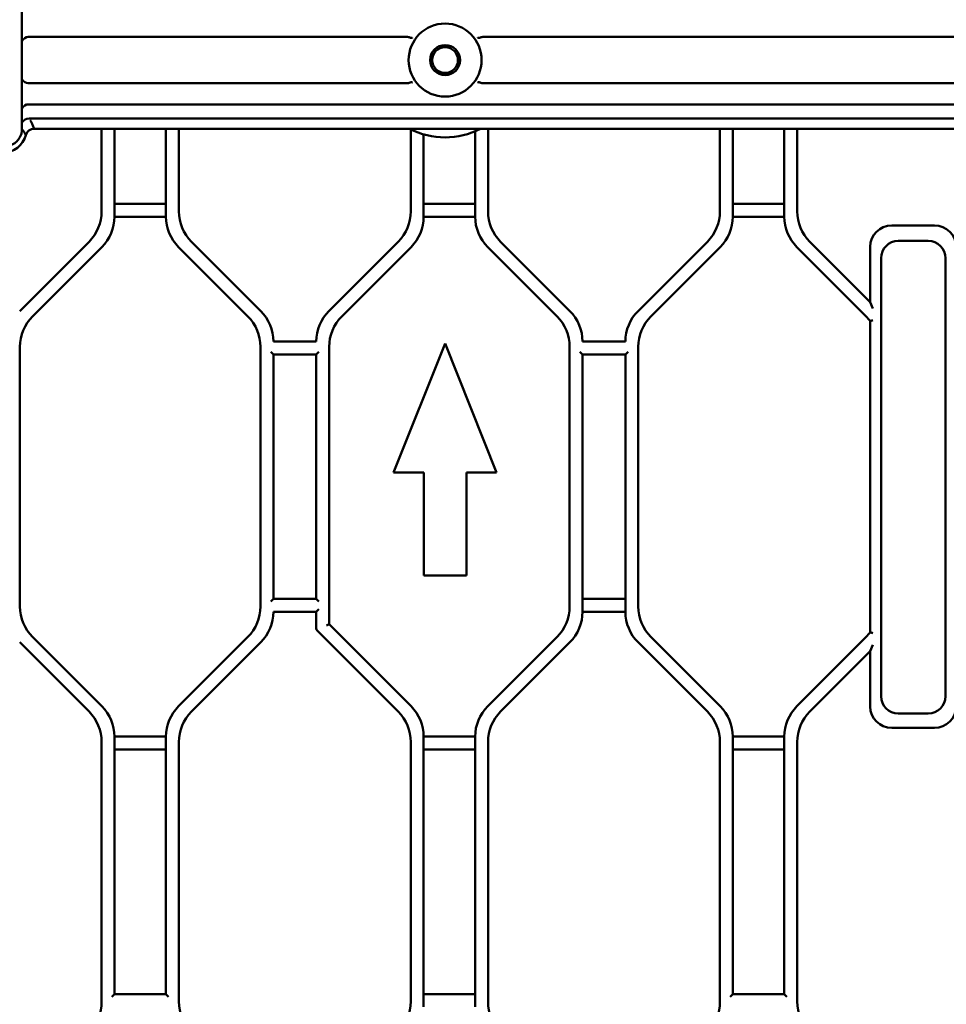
# Model space of a CAD drawing. Header units: millimetres. Extents: x 0 to 14369, y -869 to 2970.
# Tile 199 of 256: x 1211 to 1319, y 2277 to 2391. Entities that reach past the tile are written whole.
import ezdxf

# ---------------------------------------------------------------- set-up
doc = ezdxf.new("R2010")
doc.units = ezdxf.units.MM
doc.header["$LTSCALE"] = 10
doc.layers.add('Bemaßung (ISO)', color=7, linetype='Continuous', lineweight=25)
doc.layers.add('Sichtbar (ISO)', color=7, linetype='Continuous', lineweight=50)
doc.styles.add('Notiztext (DIN)', font='isocpeur.ttf')
doc.dimstyles.new('Standard (DIN)', dxfattribs={"dimscale": 10, "dimtxt": 3.5, "dimasz": 2.5, "dimexe": 3.175, "dimexo": 0.8, "dimgap": 0.8, "dimtad": 1, "dimrnd": 1e-08, "dimzin": 0, "dimtxsty": 'Notiztext (DIN)', "dimcen": 0.09, "dimdle": 10, "dimclrd": 256, "dimclre": 256, "dimclrt": 256, "dimadec": 0, "dimazin": 0, "dimtfac": 1, "dimtmove": 0, "dimatfit": 3, "dimfxl": 1, "dimtolj": 1, "dimtzin": 0, "dimlwd": -1, "dimlwe": -1, "dimarcsym": 0})

# ---------------------------------------------------------------- blocks, each defined once
blk = doc.blocks.new('*D13')
at = {"layer": 'Bemaßung (ISO)', "transparency": 16777216}
for p, q in [((1297.65, 2633.51), (1541.4, 2633.51)), ((1509.65, 1658.51), (1509.65, 2608.51)), ((1293.8, 1633.51), (1541.4, 1633.51))]:
    blk.add_line(p, q, dxfattribs=at)
for points in [[(1505.49, 2608.51), (1513.82, 2608.51), (1509.65, 2633.51)], [(1505.49, 1658.51), (1513.82, 1658.51), (1509.65, 1633.51)]]:
    blk.add_solid(points, dxfattribs=at)
at = {"layer": 'Defpoints', "color": 0, "transparency": 16777216}
for p in [(1289.65, 2633.51), (1509.65, 2633.51), (1285.8, 1633.51)]:
    blk.add_point(p, dxfattribs=at)
at = {"layer": 'Bemaßung (ISO)', "transparency": 16777216, "insert": (1459.65, 2060.89), "char_height": 35, "attachment_point": 1, "rotation": 90, "style": 'Notiztext (DIN)'}
blk.add_mtext('\\A1;1000,00', dxfattribs=at)
blk = doc.blocks.new('*D16')
at = {"layer": 'Bemaßung (ISO)', "transparency": 16777216}
for p, q in [((1319.75, 2563.11), (1623.5, 2563.11)), ((1591.75, 1734.91), (1591.75, 2538.11)), ((1319.75, 1709.91), (1623.5, 1709.91))]:
    blk.add_line(p, q, dxfattribs=at)
for points in [[(1587.59, 2538.11), (1595.92, 2538.11), (1591.75, 2563.11)], [(1587.59, 1734.91), (1595.92, 1734.91), (1591.75, 1709.91)]]:
    blk.add_solid(points, dxfattribs=at)
at = {"layer": 'Defpoints', "color": 0, "transparency": 16777216}
for p in [(1311.75, 2563.11), (1591.75, 2563.11), (1311.75, 1709.91)]:
    blk.add_point(p, dxfattribs=at)
at = {"layer": 'Bemaßung (ISO)', "transparency": 16777216, "insert": (1541.75, 2072.64), "char_height": 35, "attachment_point": 1, "rotation": 90, "style": 'Notiztext (DIN)'}
blk.add_mtext('\\A1;853,20', dxfattribs=at)

msp = doc.modelspace()

# ---------------------------------------------------------------- linework, layer by layer
at = {"layer": 'Sichtbar (ISO)'}
for p, q in [((1210.883, 2378.458), (1210.883, 2394.57)), ((1211.619, 2389.202), (1255.801, 2389.202)), ((1264.509, 2389.202), (1326.382, 2389.202)), ((1255.801, 2383.826), (1211.619, 2383.826)), ((1326.382, 2383.826), (1264.509, 2383.826)), ((1260.154, 2381.36), (1211.617, 2381.36)), ((1325.881, 2381.36), (1260.154, 2381.36)), ((1211.704, 2379.7), (1325.881, 2379.7)), ((1210.875, 2378.476), (1210.875, 2378.476)), ((1212.304, 2378.514), (1325.171, 2378.514)), ((1220.155, 2378.514), (1220.155, 2368.896)), ((1220.155, 2378.514), (1220.155, 2368.896)), ((1221.655, 2368.274), (1221.655, 2378.514)), ((1221.655, 2378.514), (1221.655, 2368.274)), ((1227.655, 2378.514), (1227.655, 2368.274)), ((1227.655, 2368.274), (1227.655, 2378.514)), ((1229.155, 2368.896), (1229.155, 2378.514)), ((1229.155, 2368.896), (1229.155, 2378.514)), ((1256.155, 2378.452), (1256.155, 2368.896)), ((1256.155, 2378.452), (1256.155, 2368.896)), ((1257.655, 2368.274), (1257.655, 2377.868)), ((1257.655, 2377.868), (1257.655, 2368.274)), ((1263.655, 2378.222), (1263.655, 2368.274)), ((1263.655, 2368.274), (1263.655, 2378.222)), ((1265.155, 2368.896), (1265.155, 2378.514)), ((1265.155, 2368.896), (1265.155, 2378.514)), ((1292.155, 2378.514), (1292.155, 2368.896)), ((1292.155, 2378.514), (1292.155, 2368.896)), ((1293.655, 2368.274), (1293.655, 2378.514)), ((1293.655, 2378.514), (1293.655, 2368.274)), ((1299.655, 2378.514), (1299.655, 2368.274)), ((1299.655, 2368.274), (1299.655, 2378.514)), ((1301.155, 2368.896), (1301.155, 2378.514)), ((1301.155, 2378.514), (1301.155, 2368.896)), ((1227.655, 2369.774), (1221.655, 2369.774)), ((1221.655, 2369.774), (1227.655, 2369.774)), ((1263.655, 2369.774), (1257.655, 2369.774)), ((1257.655, 2369.774), (1263.655, 2369.774)), ((1299.655, 2369.774), (1293.655, 2369.774)), ((1293.655, 2369.774), (1299.655, 2369.774)), ((1221.655, 2368.274), (1227.655, 2368.274)), ((1227.655, 2368.274), (1221.655, 2368.274)), ((1257.655, 2368.274), (1263.655, 2368.274)), ((1263.655, 2368.274), (1257.655, 2368.274)), ((1293.655, 2368.274), (1299.655, 2368.274)), ((1299.655, 2368.274), (1293.655, 2368.274)), ((1317.155, 2367.264), (1312.155, 2367.264)), ((1312.155, 2367.264), (1317.155, 2367.264)), ((1218.69, 2365.36), (1210.619, 2357.289)), ((1218.69, 2365.36), (1210.619, 2357.289)), ((1238.69, 2357.289), (1230.619, 2365.36)), ((1238.69, 2357.289), (1230.619, 2365.36)), ((1254.69, 2365.36), (1246.619, 2357.289)), ((1254.69, 2365.36), (1246.619, 2357.289)), ((1274.69, 2357.289), (1266.619, 2365.36)), ((1274.69, 2357.289), (1266.619, 2365.36)), ((1290.69, 2365.36), (1282.619, 2357.289)), ((1290.69, 2365.36), (1282.619, 2357.289)), ((1309.655, 2358.325), (1302.619, 2365.36)), ((1302.619, 2365.36), (1309.655, 2358.325)), ((1312.914, 2365.453), (1316.414, 2365.453)), ((1316.414, 2365.453), (1312.914, 2365.453)), ((1212.119, 2356.668), (1220.19, 2364.739)), ((1220.19, 2364.739), (1212.119, 2356.668)), ((1229.119, 2364.739), (1237.19, 2356.668)), ((1237.19, 2356.668), (1229.119, 2364.739)), ((1248.119, 2356.668), (1256.19, 2364.739)), ((1256.19, 2364.739), (1248.119, 2356.668)), ((1265.119, 2364.739), (1273.19, 2356.668)), ((1273.19, 2356.668), (1265.119, 2364.739)), ((1284.119, 2356.668), (1292.19, 2364.739)), ((1292.19, 2364.739), (1284.119, 2356.668)), ((1301.119, 2364.739), (1309.19, 2356.668)), ((1309.19, 2356.668), (1301.119, 2364.739)), ((1309.655, 2364.764), (1309.655, 2358.325)), ((1309.655, 2358.325), (1309.655, 2364.764)), ((1310.914, 2312.453), (1310.914, 2363.453)), ((1310.914, 2363.453), (1310.914, 2312.453)), ((1318.414, 2363.453), (1318.414, 2312.453)), ((1318.414, 2312.453), (1318.414, 2363.453)), ((1309.955, 2357.6), (1309.655, 2358.325)), ((1309.655, 2358.325), (1309.955, 2357.6)), ((1309.655, 2356.132), (1309.655, 2319.896)), ((1309.655, 2319.896), (1309.655, 2356.132)), ((1245.155, 2353.753), (1240.155, 2353.753)), ((1260.155, 2353.514), (1254.155, 2338.514)), ((1254.155, 2338.514), (1260.155, 2353.514)), ((1266.155, 2338.514), (1260.155, 2353.514)), ((1260.155, 2353.514), (1266.155, 2338.514)), ((1281.155, 2353.753), (1276.155, 2353.753)), ((1210.655, 2322.896), (1210.655, 2353.132)), ((1210.655, 2353.132), (1210.655, 2322.896)), ((1238.655, 2353.132), (1238.655, 2322.896)), ((1238.655, 2322.896), (1238.655, 2353.132)), ((1239.855, 2352.553), (1240.155, 2352.253)), ((1240.155, 2323.774), (1240.155, 2352.253)), ((1240.155, 2352.253), (1240.155, 2323.774)), ((1240.155, 2352.253), (1245.155, 2352.253)), ((1245.155, 2352.253), (1245.455, 2352.553)), ((1245.155, 2352.253), (1245.155, 2323.774)), ((1245.155, 2323.774), (1245.155, 2352.253)), ((1246.655, 2320.825), (1246.655, 2353.132)), ((1246.655, 2353.132), (1246.655, 2320.825)), ((1274.655, 2353.132), (1274.655, 2322.896)), ((1274.655, 2322.896), (1274.655, 2353.132)), ((1275.855, 2352.553), (1276.155, 2352.253)), ((1276.155, 2322.274), (1276.155, 2352.253)), ((1276.155, 2352.253), (1276.155, 2322.274)), ((1276.155, 2352.253), (1281.155, 2352.253)), ((1281.155, 2352.253), (1281.455, 2352.553)), ((1281.155, 2352.253), (1281.155, 2322.274)), ((1281.155, 2322.274), (1281.155, 2352.253)), ((1282.655, 2322.896), (1282.655, 2353.132)), ((1282.655, 2353.132), (1282.655, 2322.896)), ((1254.155, 2338.514), (1257.68, 2338.514)), ((1257.68, 2338.514), (1254.155, 2338.514)), ((1257.68, 2338.514), (1257.68, 2326.514)), ((1257.68, 2326.514), (1257.68, 2338.514)), ((1262.63, 2338.514), (1266.155, 2338.514)), ((1262.63, 2326.514), (1262.63, 2338.514)), ((1266.155, 2338.514), (1262.63, 2338.514)), ((1262.63, 2338.514), (1262.63, 2326.514)), ((1257.68, 2326.514), (1262.63, 2326.514)), ((1262.63, 2326.514), (1257.68, 2326.514)), ((1240.155, 2323.774), (1239.855, 2323.474)), ((1245.155, 2323.774), (1240.155, 2323.774)), ((1245.455, 2323.474), (1245.155, 2323.774)), ((1281.155, 2323.774), (1276.155, 2323.774)), ((1276.155, 2323.774), (1281.155, 2323.774)), ((1245.155, 2322.274), (1245.455, 2322.574)), ((1240.155, 2322.274), (1245.155, 2322.274)), ((1245.155, 2322.274), (1245.155, 2320.327)), ((1245.155, 2322.274), (1245.155, 2320.327)), ((1276.155, 2322.274), (1281.155, 2322.274)), ((1281.155, 2322.274), (1276.155, 2322.274)), ((1246.355, 2320.7), (1246.655, 2320.825)), ((1246.655, 2320.825), (1246.355, 2320.7)), ((1256.19, 2311.289), (1246.655, 2320.825)), ((1246.655, 2320.825), (1256.19, 2311.289)), ((1220.19, 2311.289), (1212.119, 2319.36)), ((1212.119, 2319.36), (1220.19, 2311.289)), ((1237.19, 2319.36), (1229.119, 2311.289)), ((1229.119, 2311.289), (1237.19, 2319.36)), ((1245.243, 2320.115), (1254.69, 2310.668)), ((1245.243, 2320.115), (1254.69, 2310.668)), ((1273.19, 2319.36), (1265.119, 2311.289)), ((1265.119, 2311.289), (1273.19, 2319.36)), ((1292.19, 2311.289), (1284.119, 2319.36)), ((1284.119, 2319.36), (1292.19, 2311.289)), ((1309.19, 2319.36), (1301.119, 2311.289)), ((1301.119, 2311.289), (1309.19, 2319.36)), ((1210.619, 2318.739), (1218.69, 2310.668)), ((1218.69, 2310.668), (1210.619, 2318.739)), ((1230.619, 2310.668), (1238.69, 2318.739)), ((1230.619, 2310.668), (1238.69, 2318.739)), ((1266.619, 2310.668), (1274.69, 2318.739)), ((1274.69, 2318.739), (1266.619, 2310.668)), ((1282.619, 2318.739), (1290.69, 2310.668)), ((1290.69, 2310.668), (1282.619, 2318.739)), ((1309.655, 2317.703), (1309.955, 2318.427)), ((1309.655, 2317.703), (1309.955, 2318.427)), ((1302.619, 2310.668), (1309.655, 2317.703)), ((1309.655, 2317.703), (1302.619, 2310.668)), ((1309.655, 2317.703), (1309.655, 2311.264)), ((1309.655, 2311.264), (1309.655, 2317.703)), ((1316.414, 2310.453), (1312.914, 2310.453)), ((1312.914, 2310.453), (1316.414, 2310.453)), ((1312.155, 2308.764), (1317.155, 2308.764)), ((1317.155, 2308.764), (1312.155, 2308.764)), ((1221.655, 2277.774), (1221.655, 2307.753)), ((1227.655, 2307.753), (1221.655, 2307.753)), ((1221.655, 2307.753), (1221.655, 2277.774)), ((1221.655, 2307.753), (1227.655, 2307.753)), ((1227.655, 2307.753), (1227.655, 2277.774)), ((1227.655, 2277.774), (1227.655, 2307.753)), ((1257.655, 2276.274), (1257.655, 2307.753)), ((1263.655, 2307.753), (1257.655, 2307.753)), ((1257.655, 2307.753), (1257.655, 2276.274)), ((1257.655, 2307.753), (1263.655, 2307.753)), ((1263.655, 2307.753), (1263.655, 2276.274)), ((1263.655, 2276.274), (1263.655, 2307.753)), ((1293.655, 2277.774), (1293.655, 2307.753)), ((1299.655, 2307.753), (1293.655, 2307.753)), ((1293.655, 2307.753), (1293.655, 2277.774)), ((1293.655, 2307.753), (1299.655, 2307.753)), ((1299.655, 2307.753), (1299.655, 2277.774)), ((1299.655, 2277.774), (1299.655, 2307.753)), ((1220.155, 2307.132), (1220.155, 2276.896)), ((1220.155, 2276.896), (1220.155, 2307.132)), ((1229.155, 2276.896), (1229.155, 2307.132)), ((1229.155, 2276.896), (1229.155, 2307.132)), ((1256.155, 2307.132), (1256.155, 2276.896)), ((1256.155, 2307.132), (1256.155, 2276.896)), ((1265.155, 2276.896), (1265.155, 2307.132)), ((1265.155, 2307.132), (1265.155, 2276.896)), ((1292.155, 2307.132), (1292.155, 2276.896)), ((1292.155, 2276.896), (1292.155, 2307.132)), ((1301.155, 2276.896), (1301.155, 2307.132)), ((1301.155, 2307.132), (1301.155, 2276.896)), ((1221.655, 2306.253), (1227.655, 2306.253)), ((1227.655, 2306.253), (1221.655, 2306.253)), ((1257.655, 2306.253), (1263.655, 2306.253)), ((1263.655, 2306.253), (1257.655, 2306.253)), ((1293.655, 2306.253), (1299.655, 2306.253)), ((1299.655, 2306.253), (1293.655, 2306.253)), ((1221.655, 2277.774), (1221.355, 2277.474)), ((1227.655, 2277.774), (1221.655, 2277.774)), ((1227.955, 2277.474), (1227.655, 2277.774)), ((1263.655, 2277.774), (1257.655, 2277.774)), ((1257.655, 2277.774), (1263.655, 2277.774)), ((1293.655, 2277.774), (1293.355, 2277.474)), ((1299.655, 2277.774), (1293.655, 2277.774)), ((1299.955, 2277.474), (1299.655, 2277.774))]:
    msp.add_line(p, q, dxfattribs=at)
for radius in [4.25, 1.75, 1.5]:
    msp.add_circle((1260.155, 2386.514), radius, dxfattribs=at)
for centre, radius, start, end in [((1208.655, 2378.514), 2.786, 270, 344.693), ((1260.155, 2386.514), 9, 242.73396, 297.26604), ((1260.155, 2386.514), 9, 242.73396, 297.26604), ((1215.155, 2368.896), 5, 315, 0), ((1215.155, 2368.896), 5, 315, 0), ((1234.155, 2368.896), 5, 180, 225), ((1234.155, 2368.896), 5, 180, 225), ((1251.155, 2368.896), 5, 315, 0), ((1251.155, 2368.896), 5, 315, 0), ((1270.155, 2368.896), 5, 180, 225), ((1270.155, 2368.896), 5, 180, 225), ((1287.155, 2368.896), 5, 315, 0), ((1287.155, 2368.896), 5, 315, 0), ((1306.155, 2368.896), 5, 180, 225), ((1306.155, 2368.896), 5, 180, 225), ((1216.655, 2368.274), 5, 315, 0), ((1216.655, 2368.274), 5, 315, 0), ((1232.655, 2368.274), 5, 180, 225), ((1232.655, 2368.274), 5, 180, 225), ((1252.655, 2368.274), 5, 315, 0), ((1252.655, 2368.274), 5, 315, 0), ((1268.655, 2368.274), 5, 180, 225), ((1268.655, 2368.274), 5, 180, 225), ((1288.655, 2368.274), 5, 315, 0), ((1288.655, 2368.274), 5, 315, 0), ((1304.655, 2368.274), 5, 180, 225), ((1304.655, 2368.274), 5, 180, 225), ((1312.155, 2364.764), 2.5, 90, 180), ((1312.155, 2364.764), 2.5, 90, 180), ((1317.155, 2364.764), 2.5, 0, 90), ((1317.155, 2364.764), 2.5, 0, 90), ((1312.914, 2363.453), 2, 90, 180), ((1312.914, 2363.453), 2, 90, 180), ((1316.414, 2363.453), 2, 0, 90), ((1316.414, 2363.453), 2, 0, 90), ((1235.155, 2353.753), 5, 0, 45), ((1235.155, 2353.753), 5, 0, 45), ((1250.155, 2353.753), 5, 135, 180), ((1250.155, 2353.753), 5, 135, 180), ((1271.155, 2353.753), 5, 0, 45), ((1271.155, 2353.753), 5, 0, 45), ((1286.155, 2353.753), 5, 135, 180), ((1286.155, 2353.753), 5, 135, 180), ((1215.655, 2353.132), 5, 135, 180), ((1215.655, 2353.132), 5, 135, 180), ((1233.655, 2353.132), 5, 0, 45), ((1233.655, 2353.132), 5, 0, 45), ((1251.655, 2353.132), 5, 135, 180), ((1251.655, 2353.132), 5, 135, 180), ((1269.655, 2353.132), 5, 0, 45), ((1269.655, 2353.132), 5, 0, 45), ((1287.655, 2353.132), 5, 135, 180), ((1287.655, 2353.132), 5, 135, 180), ((1305.655, 2353.132), 5, 36.8699, 45), ((1305.655, 2353.132), 5, 36.8699, 45), ((1215.655, 2322.896), 5, 180, 225), ((1215.655, 2322.896), 5, 180, 225), ((1233.655, 2322.896), 5, 315, 0), ((1233.655, 2322.896), 5, 315, 0), ((1269.655, 2322.896), 5, 315, 0), ((1269.655, 2322.896), 5, 315, 0), ((1287.655, 2322.896), 5, 180, 225), ((1287.655, 2322.896), 5, 180, 225), ((1235.155, 2322.274), 5, 315, 0), ((1235.155, 2322.274), 5, 315, 0), ((1271.155, 2322.274), 5, 315, 0), ((1271.155, 2322.274), 5, 315, 0), ((1286.155, 2322.274), 5, 180, 225), ((1286.155, 2322.274), 5, 180, 225), ((1245.455, 2320.327), 0.3, 180, 225), ((1245.455, 2320.327), 0.3, 180, 225), ((1305.655, 2322.896), 5, 315, 323.1301), ((1305.655, 2322.896), 5, 315, 323.1301), ((1312.914, 2312.453), 2, 180, 270), ((1312.914, 2312.453), 2, 180, 270), ((1316.414, 2312.453), 2, 270, 0), ((1316.414, 2312.453), 2, 270, 0), ((1216.655, 2307.753), 5, 0, 45), ((1216.655, 2307.753), 5, 0, 45), ((1232.655, 2307.753), 5, 135, 180), ((1232.655, 2307.753), 5, 135, 180), ((1252.655, 2307.753), 5, 0, 45), ((1252.655, 2307.753), 5, 0, 45), ((1268.655, 2307.753), 5, 135, 180), ((1268.655, 2307.753), 5, 135, 180), ((1288.655, 2307.753), 5, 0, 45), ((1288.655, 2307.753), 5, 0, 45), ((1304.655, 2307.753), 5, 135, 180), ((1304.655, 2307.753), 5, 135, 180), ((1312.155, 2311.264), 2.5, 180, 270), ((1312.155, 2311.264), 2.5, 180, 270), ((1317.155, 2311.264), 2.5, 270, 0), ((1317.155, 2311.264), 2.5, 270, 0), ((1215.155, 2307.132), 5, 0, 45), ((1215.155, 2307.132), 5, 0, 45), ((1234.155, 2307.132), 5, 135, 180), ((1234.155, 2307.132), 5, 135, 180), ((1251.155, 2307.132), 5, 0, 45), ((1251.155, 2307.132), 5, 0, 45), ((1270.155, 2307.132), 5, 135, 180), ((1270.155, 2307.132), 5, 135, 180), ((1287.155, 2307.132), 5, 0, 45), ((1287.155, 2307.132), 5, 0, 45), ((1306.155, 2307.132), 5, 135, 180), ((1306.155, 2307.132), 5, 135, 180), ((1215.155, 2276.896), 5, 315, 0), ((1215.155, 2276.896), 5, 315, 0), ((1234.155, 2276.896), 5, 180, 225), ((1234.155, 2276.896), 5, 180, 225), ((1251.155, 2276.896), 5, 315, 0), ((1251.155, 2276.896), 5, 315, 0), ((1270.155, 2276.896), 5, 180, 225), ((1270.155, 2276.896), 5, 180, 225), ((1287.155, 2276.896), 5, 315, 0), ((1287.155, 2276.896), 5, 315, 0), ((1306.155, 2276.896), 5, 180, 225), ((1306.155, 2276.896), 5, 180, 225)]:
    msp.add_arc(centre, radius, start, end, dxfattribs=at)
for centre, major_axis, ratio, start_param, end_param in [((1211.656, 2387.787), (0.074, -1.413), 0.7066218, 3.1045771, 3.9494362), ((1211.656, 2385.24), (0.074, 1.413), 0.7066218, 2.3337491, 3.1786082), ((1211.656, 2379.834), (-0.069, 1.525), 0.6549692, 6.2534117, 7.0957455), ((1211.706, 2378.739), (0.96, 0.289), 0.9546086, 1.2931004, 2.2585786)]:
    msp.add_ellipse(centre, major_axis=major_axis, ratio=ratio, start_param=start_param, end_param=end_param, dxfattribs=at)
for points, knots in [([(1255.801, 2389.202), (1255.835, 2389.202), (1255.875, 2389.198), (1255.937, 2389.187), (1255.969, 2389.178), (1255.998, 2389.165), (1256.002, 2389.164), (1256.006, 2389.162)], [-0.277287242, -0.277287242, -0.277287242, -0.277287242, -0.267053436, -0.267053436, -0.258263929, -0.258263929, -0.256931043, -0.256931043, -0.256931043, -0.256931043]), ([(1256.347, 2389.126), (1256.347, 2389.126), (1256.347, 2389.125), (1256.334, 2389.11), (1256.318, 2389.1), (1256.276, 2389.089), (1256.251, 2389.088), (1256.193, 2389.095), (1256.16, 2389.103), (1256.087, 2389.127), (1256.048, 2389.143), (1256.006, 2389.162)], [-0.000283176, -0.000283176, -0.000283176, -0.000283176, 0, 0, 0.014742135, 0.014742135, 0.029441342, 0.029441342, 0.044222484, 0.044222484, 0.059160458, 0.059160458, 0.059160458, 0.059160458]), ([(1264.304, 2389.162), (1264.265, 2389.144), (1264.227, 2389.129), (1264.155, 2389.106), (1264.121, 2389.099), (1264.062, 2389.092), (1264.038, 2389.093), (1263.997, 2389.101), (1263.981, 2389.109), (1263.966, 2389.121), (1263.964, 2389.124), (1263.962, 2389.126)], [0.000001, 0.000001, 0.000001, 0.000001, 0.013939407, 0.013939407, 0.02866991, 0.02866991, 0.042582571, 0.042582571, 0.056265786, 0.056265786, 0.059009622, 0.059009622, 0.059009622, 0.059009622]), ([(1264.509, 2389.202), (1264.475, 2389.202), (1264.434, 2389.198), (1264.373, 2389.187), (1264.34, 2389.178), (1264.311, 2389.165), (1264.307, 2389.164), (1264.304, 2389.162)], [-0.277287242, -0.277287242, -0.277287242, -0.277287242, -0.267053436, -0.267053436, -0.258263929, -0.258263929, -0.256931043, -0.256931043, -0.256931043, -0.256931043]), ([(1256.006, 2383.866), (1256.002, 2383.864), (1255.998, 2383.862), (1255.969, 2383.85), (1255.937, 2383.841), (1255.875, 2383.829), (1255.835, 2383.826), (1255.801, 2383.826)], [0.256931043, 0.256931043, 0.256931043, 0.256931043, 0.258263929, 0.258263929, 0.267053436, 0.267053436, 0.277287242, 0.277287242, 0.277287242, 0.277287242]), ([(1256.347, 2383.902), (1256.347, 2383.902), (1256.347, 2383.902), (1256.336, 2383.916), (1256.32, 2383.925), (1256.278, 2383.935), (1256.253, 2383.936), (1256.194, 2383.93), (1256.161, 2383.923), (1256.087, 2383.9), (1256.047, 2383.885), (1256.006, 2383.866)], [-0.059005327, -0.059005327, -0.059005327, -0.059005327, -0.058723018, -0.058723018, -0.044109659, -0.044109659, -0.029507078, -0.029507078, -0.01474427, -0.01474427, -0.000001, -0.000001, -0.000001, -0.000001]), ([(1263.962, 2383.902), (1263.964, 2383.904), (1263.966, 2383.907), (1263.98, 2383.919), (1263.997, 2383.927), (1264.037, 2383.935), (1264.062, 2383.935), (1264.121, 2383.929), (1264.155, 2383.921), (1264.227, 2383.899), (1264.265, 2383.884), (1264.304, 2383.866)], [-0.002738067, -0.002738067, -0.002738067, -0.002738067, 0, 0, 0.013609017, 0.013609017, 0.027447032, 0.027447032, 0.042193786, 0.042193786, 0.056146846, 0.056146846, 0.056146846, 0.056146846]), ([(1264.509, 2383.826), (1264.475, 2383.826), (1264.434, 2383.829), (1264.373, 2383.841), (1264.34, 2383.85), (1264.311, 2383.862), (1264.307, 2383.864), (1264.304, 2383.866)], [0.108165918, 0.108165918, 0.108165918, 0.108165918, 0.118398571, 0.118398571, 0.127188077, 0.127188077, 0.128520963, 0.128520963, 0.128520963, 0.128520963]), ([(1211.841, 2379.51), (1211.89, 2379.427), (1211.936, 2379.344), (1211.98, 2379.261), (1212.046, 2379.136), (1212.105, 2379.012), (1212.16, 2378.887), (1212.214, 2378.763), (1212.262, 2378.638), (1212.304, 2378.514)], [0.00000039, 0.00000039, 0.00000039, 0.00000039, 0.25, 0.25, 0.25, 0.625, 0.625, 0.625, 0.99999913, 0.99999913, 0.99999913, 0.99999913]), ([(1210.883, 2378.458), (1210.883, 2378.405), (1210.881, 2378.352), (1210.874, 2378.26), (1210.869, 2378.221), (1210.859, 2378.152), (1210.854, 2378.123), (1210.832, 2378.006), (1210.808, 2377.92), (1210.712, 2377.637), (1210.61, 2377.447), (1210.357, 2377.117), (1210.204, 2376.971), (1209.86, 2376.732), (1209.664, 2376.636), (1209.257, 2376.511), (1209.042, 2376.479), (1208.83, 2376.479)], [0, 0, 0, 0, 0.01583112, 0.01583112, 0.02770047, 0.02770047, 0.03660059, 0.03660059, 0.06335767, 0.06335767, 0.12625497, 0.12625497, 0.18817254, 0.18817254, 0.25212741, 0.25212741, 0.31586448, 0.31586448, 0.31586448, 0.31586448]), ([(1211.342, 2377.778), (1211.291, 2377.875), (1211.181, 2378.067), (1211.023, 2378.294), (1210.918, 2378.425), (1210.883, 2378.466)], [0.00000085, 0.00000085, 0.00000085, 0.00000085, 0.375, 0.75, 0.93093244, 0.93093244, 0.93093244, 0.93093244]), ([(1212.304, 2378.514), (1212.194, 2378.509), (1212.083, 2378.492), (1211.872, 2378.427), (1211.773, 2378.378), (1211.603, 2378.247), (1211.535, 2378.17), (1211.419, 2377.989), (1211.374, 2377.885), (1211.342, 2377.779)], [-0.13129783, -0.13129783, -0.13129783, -0.13129783, -0.09787484, -0.09787484, -0.064463, -0.064463, -0.03337107, -0.03337107, -0.00004806, -0.00004806, -0.00004806, -0.00004806]), ([(1309.955, 2356.231), (1309.954, 2356.23), (1309.953, 2356.23), (1309.911, 2356.216), (1309.87, 2356.203), (1309.796, 2356.179), (1309.764, 2356.168), (1309.711, 2356.151), (1309.691, 2356.144), (1309.663, 2356.135), (1309.655, 2356.132), (1309.655, 2356.132), (1309.655, 2356.132), (1309.655, 2356.132)], [-0.000258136, -0.000258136, -0.000258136, -0.000258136, 0, 0, 0.013073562, 0.013073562, 0.025202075, 0.025202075, 0.036700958, 0.036700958, 0.047880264, 0.047880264, 0.048298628, 0.048298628, 0.048298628, 0.048298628]), ([(1309.655, 2356.132), (1309.655, 2356.132), (1309.655, 2356.132), (1309.655, 2356.132), (1309.663, 2356.135), (1309.691, 2356.144), (1309.711, 2356.151), (1309.764, 2356.168), (1309.796, 2356.179), (1309.87, 2356.203), (1309.911, 2356.216), (1309.953, 2356.23), (1309.954, 2356.23), (1309.955, 2356.231)], [-0.048298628, -0.048298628, -0.048298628, -0.048298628, -0.047880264, -0.047880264, -0.036700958, -0.036700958, -0.025202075, -0.025202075, -0.013073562, -0.013073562, 0, 0, 0.000258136, 0.000258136, 0.000258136, 0.000258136]), ([(1309.655, 2319.896), (1309.655, 2319.896), (1309.661, 2319.893), (1309.688, 2319.885), (1309.709, 2319.878), (1309.763, 2319.86), (1309.796, 2319.849), (1309.871, 2319.824), (1309.911, 2319.811), (1309.953, 2319.798), (1309.954, 2319.797), (1309.955, 2319.797)], [0.048298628, 0.048298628, 0.048298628, 0.048298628, 0.059216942, 0.059216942, 0.071125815, 0.071125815, 0.083701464, 0.083701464, 0.096603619, 0.096603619, 0.096861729, 0.096861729, 0.096861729, 0.096861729]), ([(1309.955, 2319.797), (1309.954, 2319.797), (1309.953, 2319.798), (1309.911, 2319.811), (1309.871, 2319.824), (1309.796, 2319.849), (1309.763, 2319.86), (1309.709, 2319.878), (1309.688, 2319.885), (1309.661, 2319.893), (1309.655, 2319.896), (1309.655, 2319.896)], [-0.096861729, -0.096861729, -0.096861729, -0.096861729, -0.096603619, -0.096603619, -0.083701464, -0.083701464, -0.071125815, -0.071125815, -0.059216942, -0.059216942, -0.048298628, -0.048298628, -0.048298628, -0.048298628])]:
    msp.add_open_spline(points, degree=3, knots=knots, dxfattribs=at)

# ---------------------------------------------------------------- dimensions: what is measured, and where the dimension line sits
at = {"layer": 'Bemaßung (ISO)'}
for base, p1, p2, picture, middle in [((1509.655, 2633.514), (1285.805, 1633.514), (1289.655, 2633.514), '*D13', (1509.655, 2133.514)), ((1591.754, 2563.113), (1311.754, 1709.915), (1311.754, 2563.113), '*D16', (1591.754, 2136.514))]:
    dim = msp.add_linear_dim(base=base, p1=p1, p2=p2, angle=90, dimstyle='Standard (DIN)', override={"dimgap": 0.8, "dimdec": 2, "dimtol": 0, "dimlim": 0, "dimtp": 0, "dimtm": 0, "dimtdec": 2, "dimtofl": 0, "dimatfit": 1}, dxfattribs=at)
    dim.commit()
    dim.dimension.update_dxf_attribs({"geometry": picture, "text_midpoint": middle, "dimtype": 160})

doc.saveas('drawing.dxf')
